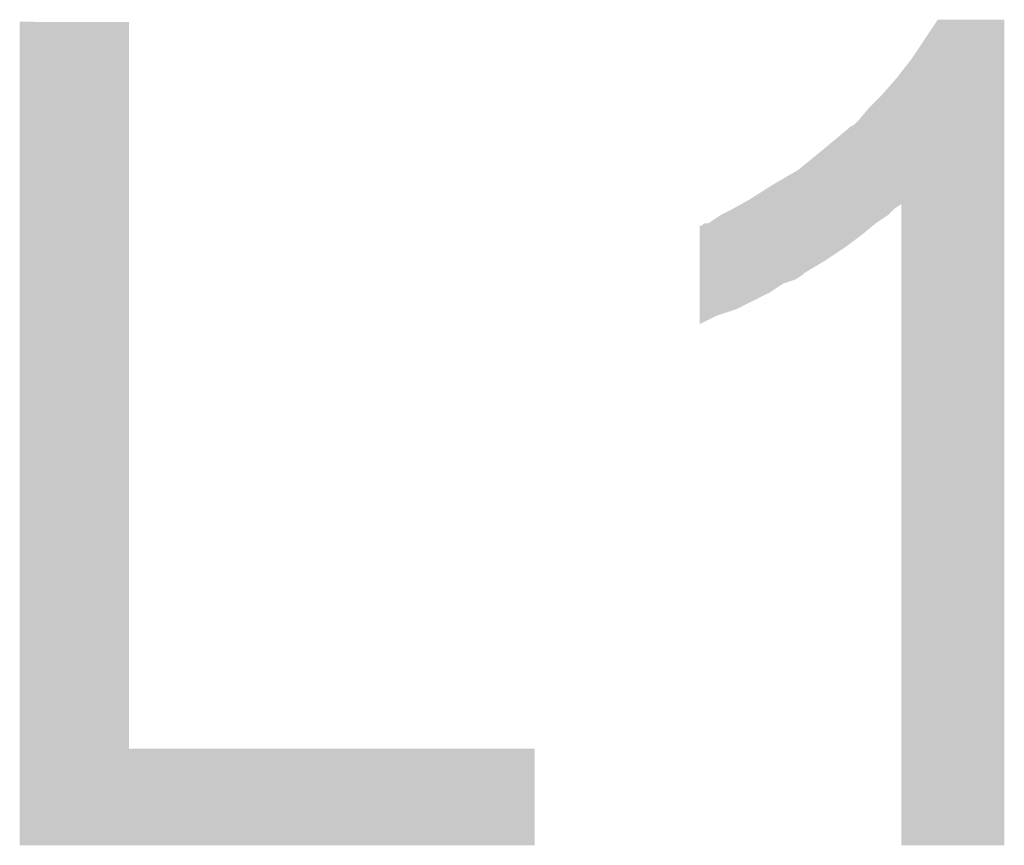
# Model space of a CAD drawing. Extents: x -9 to 122, y -9 to 65.
# Tile 103 of 256: x 20.838 to 22.004, y 51.572 to 52.55. Entities that reach past the tile are written whole.
import ezdxf

# ---------------------------------------------------------------- set-up
doc = ezdxf.new("R2010")
doc.units = 0
doc.layers.add('CLICKER_4_FOR_R7FA4M2A_V100_GTO', color=12, linetype='CONTINUOUS')

msp = doc.modelspace()

# ---------------------------------------------------------------- linework, layer by layer
at = {"layer": 'CLICKER_4_FOR_R7FA4M2A_V100_GTO'}
for points in [[(20.838162, 51.68646), (20.83818, 52.547498), (20.967722, 51.68646), (20.9677, 52.547498)], [(20.83818, 52.547498), (20.838182, 52.54752), (20.9677, 52.547498), (20.838182, 52.54752)], [(21.8948, 52.50434), (21.925274, 52.550038), (22.004018, 52.50434), (22.00402, 52.550038)], [(21.925274, 52.550038), (21.92529, 52.55006), (22.00402, 52.550038), (21.92529, 52.55006)], [(21.87702, 52.481478), (21.8948, 52.50434), (22.004018, 52.481478), (22.004018, 52.50434)], [(21.85924, 52.46116), (21.87702, 52.481478), (22.004018, 52.46116), (22.004018, 52.481478)], [(21.843998, 52.445918), (21.85924, 52.46116), (22.004016, 52.445918), (22.004018, 52.46116)], [(21.8313, 52.43068), (21.843998, 52.445918), (22.004016, 52.43068), (22.004016, 52.445918)], [(21.82622, 52.425602), (21.8313, 52.43068), (22.004016, 52.425602), (22.004016, 52.43068)], [(21.78812, 52.39512), (21.818598, 52.420518), (22.004016, 52.39512), (22.004016, 52.420518)], [(21.818598, 52.420518), (21.821144, 52.423062), (22.004016, 52.420518), (22.004016, 52.423062)], [(21.821144, 52.423062), (21.82622, 52.425602), (22.004016, 52.423062), (22.004016, 52.425602)], [(21.76018, 52.37226), (21.78812, 52.39512), (22.004016, 52.37226), (22.004016, 52.39512)], [(21.7297, 52.35448), (21.76018, 52.37226), (22.004014, 52.35448), (22.004016, 52.37226)], [(21.70176, 52.3367), (21.7297, 52.35448), (22.004014, 52.3367), (22.004014, 52.35448)], [(21.692572, 52.331596), (21.70176, 52.3367), (22.004014, 52.331596), (22.004014, 52.3367)], [(21.668742, 52.31892), (21.6789, 52.324), (21.86686, 52.31892), (21.87194, 52.324)], [(21.6789, 52.324), (21.683468, 52.326538), (21.87194, 52.324), (21.874478, 52.326538)], [(21.683468, 52.326538), (21.692572, 52.331596), (21.874478, 52.326538), (21.882064, 52.331596)], [(21.8821, 51.572182), (21.882064, 52.331596), (22.003998, 51.572182), (22.004014, 52.331596)], [(21.653506, 52.308764), (21.668742, 52.31892), (21.851626, 52.308764), (21.86686, 52.31892)], [(21.64336, 52.29606), (21.643362, 52.30622), (21.83638, 52.29606), (21.848572, 52.30622)], [(21.643362, 52.30622), (21.645886, 52.306226), (21.848572, 52.30622), (21.848578, 52.306226)], [(21.645886, 52.306226), (21.648426, 52.30876), (21.848578, 52.306226), (21.85162, 52.30876)], [(21.648426, 52.30876), (21.653506, 52.308764), (21.85162, 52.30876), (21.851626, 52.308764)], [(21.643356, 52.28082), (21.64336, 52.29606), (21.81606, 52.28082), (21.83638, 52.29606)], [(21.643354, 52.26558), (21.643356, 52.28082), (21.793202, 52.26558), (21.81606, 52.28082)], [(21.64335, 52.250338), (21.643354, 52.26558), (21.767798, 52.250338), (21.793202, 52.26558)], [(21.643348, 52.237638), (21.64335, 52.24272), (21.742396, 52.237638), (21.75764, 52.24272)], [(21.64335, 52.2478), (21.64335, 52.250338), (21.76526, 52.2478), (21.767798, 52.250338)], [(21.64335, 52.24272), (21.64335, 52.2478), (21.75764, 52.24272), (21.76526, 52.2478)], [(21.643346, 52.22748), (21.643348, 52.237638), (21.727158, 52.22748), (21.742396, 52.237638)], [(21.643342, 52.20716), (21.643346, 52.22748), (21.686518, 52.20716), (21.727158, 52.22748)], [(21.64334, 52.19954), (21.643342, 52.20716), (21.66366, 52.19954), (21.686518, 52.20716)], [(21.64334, 52.189416), (21.64334, 52.19954), (21.64334, 52.189416), (21.66366, 52.19954)], [(20.83816, 51.572182), (20.838162, 51.686438), (21.447738, 51.572182), (21.44776, 51.686438)], [(20.838162, 51.686438), (20.838162, 51.68646), (21.44776, 51.686438), (20.967722, 51.68646)], [(21.447738, 51.57216), (20.83816, 51.572182), (21.447738, 51.57216), (21.447738, 51.572182)], [(22.003998, 51.57216), (21.8821, 51.572182), (22.003998, 51.57216), (22.003998, 51.572182)]]:
    msp.add_solid(points, dxfattribs=at)

doc.saveas('drawing.dxf')
